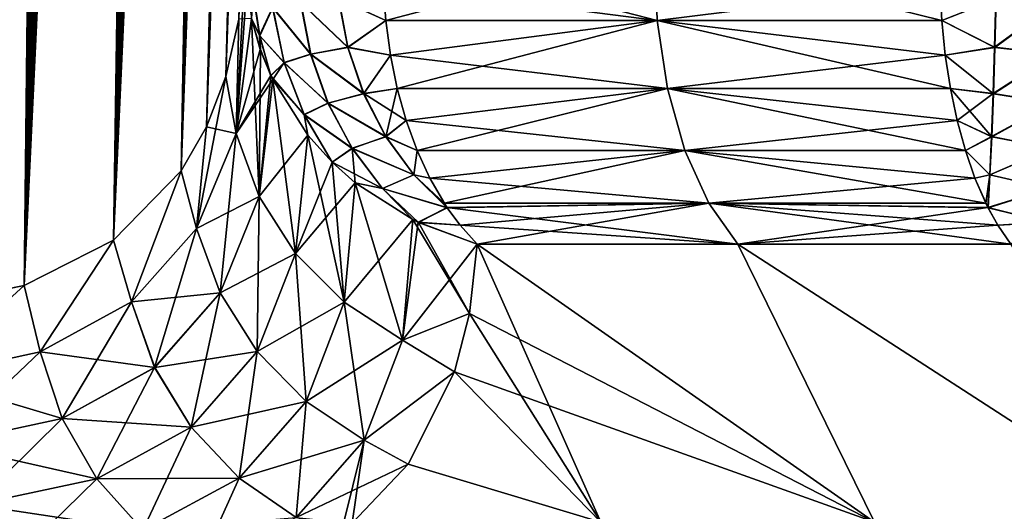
# Model space of a CAD drawing. Header units: metres. Extents: x -109 to 109, y -108 to 40.
# Tile 140 of 230: x 60 to 66, y -104 to -101. Entities that reach past the tile are written whole.
import ezdxf

# ---------------------------------------------------------------- set-up
doc = ezdxf.new("R2010")
doc.units = ezdxf.units.M
doc.layers.add('solid_K_24_42_17_000C74_XXXX', color=7, linetype='CONTINUOUS')

msp = doc.modelspace()

# ---------------------------------------------------------------- linework, layer by layer
at = {"layer": 'solid_K_24_42_17_000C74_XXXX'}
for points in [[(58.552349, -102.814323, -9.416268), (60.067219, -68.182434, -9.584431), (60.159668, -68.198059, -9.749405)], [(58.552349, -102.814323, -9.416268), (59.972939, -68.183395, -9.421414), (60.067219, -68.182434, -9.584431)], [(58.552349, -102.814323, -9.416268), (60.159668, -68.198059, -9.749405), (60.251144, -68.230705, -9.917995)], [(59.370968, -102.814362, 10.834067), (60.071815, -68.182907, 9.592518), (59.977303, -68.182953, 9.428843)], [(59.370968, -102.814362, 10.834067), (60.164543, -68.199303, 9.758244), (60.071815, -68.182907, 9.592518)], [(59.370968, -102.814362, 10.834067), (60.256203, -68.233002, 9.927474), (60.164543, -68.199303, 9.758244)], [(58.552349, -102.814323, -9.416268), (60.251144, -68.230705, -9.917995), (60.342232, -68.281586, -10.091574)], [(59.370846, -102.814377, -10.833833), (58.552349, -102.814323, -9.416268), (60.342232, -68.281586, -10.091574)], [(59.370846, -102.814377, -10.833833), (60.342232, -68.281586, -10.091574), (60.43362, -68.352768, -10.271947)], [(59.370968, -102.814362, 10.834067), (60.347668, -68.285316, 10.102127), (60.256203, -68.233002, 9.927474)], [(59.370968, -102.814362, 10.834067), (60.439571, -68.358177, 10.283924), (60.347668, -68.285316, 10.102127)], [(59.370846, -102.814377, -10.833833), (60.43362, -68.352768, -10.271947), (60.52602, -68.447075, -10.461211)], [(59.370968, -102.814362, 10.834067), (60.063206, -102.673813, 12.322021), (60.439571, -68.358177, 10.283924)], [(60.063206, -102.673813, 12.322021), (60.532379, -68.454361, 10.4745), (60.439571, -68.358177, 10.283924)], [(59.370846, -102.814377, -10.833833), (60.52602, -68.447075, -10.461211), (60.619923, -68.568077, -10.661335)], [(60.063206, -102.673813, 12.322021), (60.626514, -68.577591, 10.675697), (60.532379, -68.454361, 10.4745)], [(59.370846, -102.814377, -10.833833), (60.619923, -68.568077, -10.661335), (60.715496, -68.720192, -10.873936)], [(60.063206, -102.673813, 12.322021), (60.722336, -68.732353, 10.889529), (60.626514, -68.577591, 10.675697)], [(59.370846, -102.814377, -10.833833), (60.715496, -68.720192, -10.873936), (60.812881, -68.908989, -11.100912)], [(60.063206, -102.673813, 12.322021), (60.819626, -68.923363, 11.11704), (60.722336, -68.732353, 10.889529)], [(59.370846, -102.814377, -10.833833), (60.812881, -68.908989, -11.100912), (60.911579, -69.139877, -11.342996)], [(60.063206, -102.673813, 12.322021), (60.917809, -69.15596, 11.358719), (60.819626, -68.923363, 11.11704)], [(59.370846, -102.814377, -10.833833), (60.911579, -69.139877, -11.342996), (61.01049, -69.417603, -11.599579)], [(60.063206, -102.673813, 12.322021), (61.016094, -69.434822, 11.614571), (60.917809, -69.15596, 11.358719)], [(60.063168, -102.673828, -12.321931), (59.370846, -102.814377, -10.833833), (61.01049, -69.417603, -11.599579)], [(60.063168, -102.673828, -12.321931), (61.01049, -69.417603, -11.599579), (61.108562, -69.746445, -11.870049)], [(60.063206, -102.673813, 12.322021), (61.11356, -69.764816, 11.884315), (61.016094, -69.434822, 11.614571)], [(60.063168, -102.673828, -12.321931), (61.108562, -69.746445, -11.870049), (61.15699, -69.931534, -12.010394)], [(60.063206, -102.673813, 12.322021), (60.625034, -102.389511, 13.877009), (61.11356, -69.764816, 11.884315)], [(60.625034, -102.389511, 13.877009), (61.161701, -69.950478, 12.024308), (61.11356, -69.764816, 11.884315)], [(60.063168, -102.673828, -12.321931), (61.15699, -69.931534, -12.010394), (61.204868, -70.131424, -12.154116)], [(60.625034, -102.389511, 13.877009), (61.209286, -70.150772, 12.167647), (61.161701, -69.950478, 12.024308)], [(60.063168, -102.673828, -12.321931), (61.204868, -70.131424, -12.154116), (61.252106, -70.346443, -12.301223)], [(60.625034, -102.389511, 13.877009), (61.256233, -70.366104, 12.314347), (61.209286, -70.150772, 12.167647)], [(60.063168, -102.673828, -12.321931), (61.252106, -70.346443, -12.301223), (61.298561, -70.57798, -12.451684)], [(60.625034, -102.389511, 13.877009), (61.302391, -70.5979, 12.46435), (61.256233, -70.366104, 12.314347)], [(60.063168, -102.673828, -12.321931), (61.298561, -70.57798, -12.451684), (61.344177, -70.825798, -12.605518)], [(60.625034, -102.389511, 13.877009), (61.347698, -70.84594, 12.617682), (61.302391, -70.5979, 12.46435)], [(60.063168, -102.673828, -12.321931), (61.344177, -70.825798, -12.605518), (61.388775, -71.091774, -12.762641)], [(60.625034, -102.389511, 13.877009), (61.39201, -71.112053, 12.774317), (61.347698, -70.84594, 12.617682)], [(60.063168, -102.673828, -12.321931), (61.388775, -71.091774, -12.762641), (61.432301, -71.375572, -12.92307)], [(60.625034, -102.389511, 13.877009), (61.435265, -71.395927, 12.934278), (61.39201, -71.112053, 12.774317)], [(60.063168, -102.673828, -12.321931), (61.432301, -71.375572, -12.92307), (61.474602, -71.679001, -13.086765)], [(60.625034, -102.389511, 13.877009), (61.477303, -71.699364, 13.097501), (61.435265, -71.395927, 12.934278)], [(60.063168, -102.673828, -12.321931), (61.474602, -71.679001, -13.086765), (61.515587, -72.002335, -13.253727)], [(60.625034, -102.389511, 13.877009), (61.518032, -72.022636, 13.263982), (61.477303, -71.699364, 13.097501)], [(60.625038, -102.389511, -13.877025), (60.063168, -102.673828, -12.321931), (61.515587, -72.002335, -13.253727)], [(60.625038, -102.389511, -13.877025), (61.515587, -72.002335, -13.253727), (61.555141, -72.346611, -13.423926)], [(60.625034, -102.389511, 13.877009), (61.557343, -72.366783, 13.433693), (61.518032, -72.022636, 13.263982)], [(60.625034, -102.389511, 13.877009), (61.050121, -101.955246, 15.495239), (61.557343, -72.366783, 13.433693)], [(60.625038, -102.389511, -13.877025), (61.555141, -72.346611, -13.423926), (61.593124, -72.713303, -13.597329)], [(61.050121, -101.955246, 15.495239), (61.595089, -72.733284, 13.606592), (61.557343, -72.366783, 13.433693)], [(60.625038, -102.389511, -13.877025), (61.593124, -72.713303, -13.597329), (61.629459, -73.102402, -13.773929)], [(61.050121, -101.955246, 15.495239), (61.631199, -73.122139, 13.782681), (61.595089, -72.733284, 13.606592)], [(60.625038, -102.389511, -13.877025), (61.629459, -73.102402, -13.773929), (61.663963, -73.516418, -13.953616)], [(61.050121, -101.955246, 15.495239), (61.665485, -73.535843, 13.961864), (61.631199, -73.122139, 13.782681)], [(60.625038, -102.389511, -13.877025), (61.663963, -73.516418, -13.953616), (61.696583, -73.954849, -14.136418)], [(61.050121, -101.955246, 15.495239), (61.697906, -73.973892, 14.144168), (61.665485, -73.535843, 13.961864)], [(60.625038, -102.389511, -13.877025), (61.696583, -73.954849, -14.136418), (61.717175, -74.262131, -14.259933)], [(61.050121, -101.955246, 15.495239), (61.718376, -74.280899, 14.267354), (61.697906, -73.973892, 14.144168)], [(60.625038, -102.389511, -13.877025), (61.717175, -74.262131, -14.259933), (61.736809, -74.581848, -14.384746)], [(61.050121, -101.955246, 15.495239), (61.737888, -74.600311, 14.391843), (61.718376, -74.280899, 14.267354)], [(60.625038, -102.389511, -13.877025), (61.736809, -74.581848, -14.384746), (61.755482, -74.913429, -14.510886)], [(61.050121, -101.955246, 15.495239), (61.756451, -74.931557, 14.517666), (61.737888, -74.600311, 14.391843)], [(60.625038, -102.389511, -13.877025), (61.755482, -74.913429, -14.510886), (61.773121, -75.25808, -14.638268)], [(61.050121, -101.955246, 15.495239), (61.773983, -75.275841, 14.644732), (61.756451, -74.931557, 14.517666)], [(60.625038, -102.389511, -13.877025), (61.773121, -75.25808, -14.638268), (61.78965, -75.616852, -14.766814)], [(61.050121, -101.955246, 15.495239), (61.790413, -75.634239, 14.772964), (61.773983, -75.275841, 14.644732)], [(60.625038, -102.389511, -13.877025), (61.78965, -75.616852, -14.766814), (61.805103, -75.988815, -14.896604)], [(61.050121, -101.955246, 15.495239), (61.805771, -76.005798, 14.902443), (61.790413, -75.634239, 14.772964)], [(60.625038, -102.389511, -13.877025), (61.805103, -75.988815, -14.896604), (61.81942, -76.374786, -15.027553)], [(61.050121, -101.955246, 15.495239), (61.819996, -76.391335, 15.033083), (61.805771, -76.005798, 14.902443)], [(61.050129, -101.955231, -15.495274), (60.625038, -102.389511, -13.877025), (61.81942, -76.374786, -15.027553)], [(61.050121, -101.955246, 15.495239), (61.832996, -76.792313, 15.164742), (61.819996, -76.391335, 15.033083)], [(61.050129, -101.955231, -15.495274), (61.81942, -76.374786, -15.027553), (61.832504, -76.776215, -15.159517)], [(61.050121, -101.955246, 15.495239), (61.208847, -101.679115, 16.326649), (61.832996, -76.792313, 15.164742)], [(61.050129, -101.955231, -15.495274), (61.832504, -76.776215, -15.159517), (61.844349, -77.193031, -15.292517)], [(61.208847, -101.679115, 16.326649), (61.844765, -77.208664, 15.297441), (61.832996, -76.792313, 15.164742)], [(61.050129, -101.955231, -15.495274), (61.844349, -77.193031, -15.292517), (61.854961, -77.624847, -15.426579)], [(61.208847, -101.679115, 16.326649), (61.855301, -77.639984, 15.431206), (61.844765, -77.208664, 15.297441)], [(61.050129, -101.955231, -15.495274), (61.854961, -77.624847, -15.426579), (61.864231, -78.073326, -15.561494)], [(61.208847, -101.679115, 16.326649), (61.864506, -78.087952, 15.565828), (61.855301, -77.639984, 15.431206)], [(61.050129, -101.955231, -15.495274), (61.864231, -78.073326, -15.561494), (61.872089, -78.539665, -15.697119)], [(61.208847, -101.679115, 16.326649), (61.872307, -78.553757, 15.701166), (61.864506, -78.087952, 15.565828)], [(61.050129, -101.955231, -15.495274), (61.872089, -78.539665, -15.697119), (61.877106, -78.900215, -15.799428)], [(61.208847, -101.679115, 16.326649), (61.877277, -78.913895, 15.803265), (61.872307, -78.553757, 15.701166)], [(61.050129, -101.955231, -15.495274), (61.877106, -78.900215, -15.799428), (61.881329, -79.270599, -15.902151)], [(61.208847, -101.679115, 16.326649), (61.881462, -79.283852, 15.90578), (61.877277, -78.913895, 15.803265)], [(61.208851, -101.6791, -16.326679), (61.050129, -101.955231, -15.495274), (61.881329, -79.270599, -15.902151)], [(61.208847, -101.679115, 16.326649), (61.884808, -79.664459, 16.008581), (61.881462, -79.283852, 15.90578)], [(61.208851, -101.6791, -16.326679), (61.881329, -79.270599, -15.902151), (61.884708, -79.651634, -16.005157)], [(61.208847, -101.679115, 16.326649), (61.330082, -101.361794, 17.171984), (61.884808, -79.664459, 16.008581)], [(61.208851, -101.6791, -16.326679), (61.884708, -79.651634, -16.005157), (61.887203, -80.044159, -16.108318)], [(61.330082, -101.361794, 17.171984), (61.887268, -80.056541, 16.11154), (61.884808, -79.664459, 16.008581)], [(61.208851, -101.6791, -16.326679), (61.887203, -80.044159, -16.108318), (61.888851, -80.447456, -16.21176)], [(61.330082, -101.361794, 17.171984), (61.888885, -80.459389, 16.214785), (61.887268, -80.056541, 16.11154)], [(61.208851, -101.6791, -16.326679), (61.888851, -80.447456, -16.21176), (61.889664, -80.86129, -16.315506)], [(61.330082, -101.361794, 17.171984), (61.889675, -80.872765, 16.31834), (61.888885, -80.459389, 16.214785)], [(61.208851, -101.6791, -16.326679), (61.889664, -80.86129, -16.315506), (61.889587, -81.286659, -16.419374)], [(61.330082, -101.361794, 17.171984), (61.889572, -81.297661, 16.42202), (61.889675, -80.872765, 16.31834)], [(61.208851, -101.6791, -16.326679), (61.889587, -81.286659, -16.419374), (61.888565, -81.724556, -16.523176)], [(61.330082, -101.361794, 17.171984), (61.888531, -81.735085, 16.525639), (61.889572, -81.297661, 16.42202)], [(61.208851, -101.6791, -16.326679), (61.888565, -81.724556, -16.523176), (61.887043, -82.084412, -16.606073)], [(61.330082, -101.361794, 17.171984), (61.88652, -82.185608, 16.629091), (61.888531, -81.735085, 16.525639)], [(61.208851, -101.6791, -16.326679), (61.887043, -82.084412, -16.606073), (61.884956, -82.451782, -16.689047)], [(61.330082, -101.361794, 17.171984), (61.883629, -82.647858, 16.732662), (61.88652, -82.185608, 16.629091)], [(61.208851, -101.6791, -16.326679), (61.884956, -82.451782, -16.689047), (61.88229, -82.826828, -16.772051)], [(61.330082, -101.361794, 17.171984), (61.879814, -83.122559, 16.836176), (61.883629, -82.647858, 16.732662)], [(61.208851, -101.6791, -16.326679), (61.88229, -82.826828, -16.772051), (61.879017, -83.210144, -16.854942)], [(61.330082, -101.361794, 17.171984), (61.875015, -83.610886, 16.939362), (61.879814, -83.122559, 16.836176)], [(61.330086, -101.361786, -17.17201), (61.208851, -101.6791, -16.326679), (61.879017, -83.210144, -16.854942)], [(61.330086, -101.361786, -17.17201), (61.879017, -83.210144, -16.854942), (61.875107, -83.602341, -16.937588)], [(61.330082, -101.361794, 17.171984), (61.412476, -101.001648, 18.030436), (61.875015, -83.610886, 16.939362)], [(61.330086, -101.361786, -17.17201), (61.875107, -83.602341, -16.937588), (61.870529, -84.004021, -17.019846)], [(61.330086, -101.361786, -17.17201), (61.870529, -84.004021, -17.019846), (61.865292, -84.41526, -17.101702)], [(61.330086, -101.361786, -17.17201), (61.865292, -84.41526, -17.101702), (61.859463, -84.834854, -17.183445)], [(61.330086, -101.361786, -17.17201), (61.859463, -84.834854, -17.183445), (61.853016, -85.26339, -17.264923)], [(61.330086, -101.361786, -17.17201), (61.853016, -85.26339, -17.264923), (61.845917, -85.70163, -17.345942)], [(61.330086, -101.361786, -17.17201), (61.845917, -85.70163, -17.345942), (61.838135, -86.150345, -17.426306)], [(61.330086, -101.361786, -17.17201), (61.838135, -86.150345, -17.426306), (61.829639, -86.610283, -17.505823)], [(61.330086, -101.361786, -17.17201), (61.829639, -86.610283, -17.505823), (61.820473, -87.080963, -17.584667)], [(61.330086, -101.361786, -17.17201), (61.820473, -87.080963, -17.584667), (61.810696, -87.561409, -17.663109)], [(61.330086, -101.361786, -17.17201), (61.810696, -87.561409, -17.663109), (61.800266, -88.052467, -17.740854)], [(61.330086, -101.361786, -17.17201), (61.800266, -88.052467, -17.740854), (61.791054, -88.470398, -17.804895)], [(61.412479, -101.00164, -18.03046), (61.330086, -101.361786, -17.17201), (61.791054, -88.470398, -17.804895)], [(64.040314, -101.010201, -21.580807), (62.316959, -100.564568, -20.524872), (64.025734, -100.564568, -21.606056)], [(64.040314, -101.010201, -21.580807), (62.319057, -100.788025, -20.523783), (62.316959, -100.564568, -20.524872)], [(62.319057, -100.78804, 20.523781), (62.334415, -101.009941, 20.501553), (64.025734, -100.564568, 21.606056)], [(62.334415, -101.009941, 20.501553), (64.040314, -101.010201, 21.580807), (64.025734, -100.564568, 21.606056)], [(65.827927, -101.009941, -22.518532), (64.040314, -101.010201, -21.580807), (64.025734, -100.564568, -21.606056)], [(65.816353, -100.78804, -22.542946), (65.827927, -101.009941, -22.518532), (64.025734, -100.564568, -21.606056)], [(64.040314, -101.010201, 21.580807), (65.816353, -100.788025, 22.542948), (64.025734, -100.564568, 21.606056)], [(61.39526, -101.719604, -17.45047), (61.412479, -101.00164, -18.03046), (61.454559, -100.596848, -18.90102)], [(61.46138, -100.79792, -18.989475), (61.39526, -101.719604, -17.45047), (61.454559, -100.596848, -18.90102)], [(61.46138, -100.79792, -18.989475), (61.492256, -100.997322, -19.076649), (61.39526, -101.719604, -17.45047)], [(62.038879, -100.875343, 20.278748), (62.334415, -101.009941, 20.501553), (62.319057, -100.78804, 20.523781)], [(62.319057, -100.788025, -20.523783), (62.334415, -101.009918, -20.501556), (62.039627, -100.874832, -20.279585)], [(64.040314, -101.010201, -21.580807), (62.334415, -101.009918, -20.501556), (62.319057, -100.788025, -20.523783)], [(64.040314, -101.010201, 21.580807), (65.827919, -101.009918, 22.518534), (65.816353, -100.788025, 22.542948)], [(65.816353, -100.788025, 22.542948), (65.827919, -101.009918, 22.518534), (66.167549, -100.874832, 22.662842)], [(66.168648, -100.875343, -22.663073), (65.827927, -101.009941, -22.518532), (65.816353, -100.78804, -22.542946)], [(61.492256, -100.997322, 19.076647), (61.542152, -101.10498, 19.264526), (61.502758, -100.846413, 19.280321)], [(61.542656, -101.106277, -19.265528), (61.492256, -100.997322, -19.076649), (61.503044, -100.847054, -19.281425)], [(61.623905, -100.929283, 19.642517), (61.502758, -100.846413, 19.280321), (61.542152, -101.10498, 19.264526)], [(61.542656, -101.106277, -19.265528), (61.503044, -100.847054, -19.281425), (61.624397, -100.929695, -19.643555)], [(62.095982, -101.180092, 20.254459), (62.038879, -100.875343, 20.278748), (61.800117, -100.898056, 19.981108)], [(61.800781, -100.898308, -19.982052), (62.039627, -100.874832, -20.279585), (62.096542, -101.179108, -20.255386)], [(62.095982, -101.180092, 20.254459), (62.334415, -101.009941, 20.501553), (62.038879, -100.875343, 20.278748)], [(62.334415, -101.009918, -20.501556), (62.096542, -101.179108, -20.255386), (62.039627, -100.874832, -20.279585)], [(65.827919, -101.009918, 22.518534), (66.160049, -101.179108, 22.601454), (66.167549, -100.874832, 22.662842)], [(66.161133, -101.180092, -22.601477), (65.827927, -101.009941, -22.518532), (66.168648, -100.875343, -22.663073)], [(66.54464, -100.898308, 22.720922), (66.167549, -100.874832, 22.662842), (66.160049, -101.179108, 22.601454)], [(66.161133, -101.180092, -22.601477), (66.168648, -100.875343, -22.663073), (66.545792, -100.898056, -22.721025)], [(61.696522, -101.275276, 19.610804), (61.623905, -100.929283, 19.642517), (61.542152, -101.10498, 19.264526)], [(61.542656, -101.106277, -19.265528), (61.624397, -100.929695, -19.643555), (61.697201, -101.276093, -19.611752)], [(61.862392, -101.221352, 19.954439), (61.800117, -100.898056, 19.981108), (61.623905, -100.929283, 19.642517)], [(61.862392, -101.221352, 19.954439), (61.623905, -100.929283, 19.642517), (61.696522, -101.275276, 19.610804)], [(61.624397, -100.929695, -19.643555), (61.800781, -100.898308, -19.982052), (61.863171, -101.221855, -19.955328)], [(61.697201, -101.276093, -19.611752), (61.624397, -100.929695, -19.643555), (61.863171, -101.221855, -19.955328)], [(62.095982, -101.180092, 20.254459), (61.800117, -100.898056, 19.981108), (61.862392, -101.221352, 19.954439)], [(61.863171, -101.221855, -19.955328), (61.800781, -100.898308, -19.982052), (62.096542, -101.179108, -20.255386)], [(66.536591, -101.221855, 22.65353), (66.54464, -100.898308, 22.720922), (66.160049, -101.179108, 22.601454)], [(66.161133, -101.180092, -22.601477), (66.545792, -100.898056, -22.721025), (66.53775, -101.221352, -22.653759)], [(61.39526, -101.719597, 17.450478), (61.412476, -101.001648, 18.030436), (61.330082, -101.361794, 17.171984)], [(61.39526, -101.719604, -17.45047), (61.330086, -101.361786, -17.17201), (61.412479, -101.00164, -18.03046)], [(61.39526, -101.719597, 17.450478), (61.492256, -100.997322, 19.076647), (61.412476, -101.001648, 18.030436)], [(61.39526, -101.719597, 17.450478), (61.546658, -101.192131, 19.161264), (61.492256, -100.997322, 19.076647)], [(61.538509, -102.114655, -17.578732), (61.39526, -101.719604, -17.45047), (61.492256, -100.997322, -19.076649)], [(61.492256, -100.997322, 19.076647), (61.546658, -101.192131, 19.161264), (61.542152, -101.10498, 19.264526)], [(61.546867, -101.192734, -19.161531), (61.538509, -102.114655, -17.578732), (61.492256, -100.997322, -19.076649)], [(61.542656, -101.106277, -19.265528), (61.546867, -101.192734, -19.161531), (61.492256, -100.997322, -19.076649)], [(62.095982, -101.180092, 20.254459), (62.363773, -101.227547, 20.459063), (62.334415, -101.009941, 20.501553)], [(62.334415, -101.009918, -20.501556), (62.363773, -101.227531, -20.459068), (62.096542, -101.179108, -20.255386)], [(64.040314, -101.010201, -21.580807), (62.363773, -101.227531, -20.459068), (62.334415, -101.009918, -20.501556)], [(62.334415, -101.009941, 20.501553), (62.363773, -101.227547, 20.459063), (64.040314, -101.010201, 21.580807)], [(62.363773, -101.227547, 20.459063), (62.406776, -101.438095, 20.396826), (64.040314, -101.010201, 21.580807)], [(64.103973, -101.438263, -21.470549), (62.363773, -101.227531, -20.459068), (64.040314, -101.010201, -21.580807)], [(62.406776, -101.438095, 20.396826), (64.103973, -101.438263, 21.470549), (64.040314, -101.010201, 21.580807)], [(64.040314, -101.010201, 21.580807), (65.850037, -101.227531, 22.471865), (65.827919, -101.009918, 22.518534)], [(65.827927, -101.009941, -22.518532), (65.850044, -101.227547, -22.471861), (64.040314, -101.010201, -21.580807)], [(64.103973, -101.438263, 21.470549), (65.850037, -101.227531, 22.471865), (64.040314, -101.010201, 21.580807)], [(65.882439, -101.438095, -22.403502), (64.103973, -101.438263, -21.470549), (64.040314, -101.010201, -21.580807)], [(65.850044, -101.227547, -22.471861), (65.882439, -101.438095, -22.403502), (64.040314, -101.010201, -21.580807)], [(65.827919, -101.009918, 22.518534), (65.850037, -101.227531, 22.471865), (66.160049, -101.179108, 22.601454)], [(66.161133, -101.180092, -22.601477), (65.850044, -101.227547, -22.471861), (65.827927, -101.009941, -22.518532)], [(61.546658, -101.192131, 19.161264), (61.612309, -101.355721, 19.231863), (61.542152, -101.10498, 19.264526)], [(61.696522, -101.275276, 19.610804), (61.542152, -101.10498, 19.264526), (61.612309, -101.355721, 19.231863)], [(61.542656, -101.106277, -19.265528), (61.613182, -101.357605, -19.232677), (61.546867, -101.192734, -19.161531)], [(61.542656, -101.106277, -19.265528), (61.697201, -101.276093, -19.611752), (61.613182, -101.357605, -19.232677)], [(61.39526, -101.719597, 17.450478), (61.612309, -101.355721, 19.231863), (61.546658, -101.192131, 19.161264)], [(61.546867, -101.192734, -19.161531), (61.613182, -101.357605, -19.232677), (61.538509, -102.114655, -17.578732)], [(62.195744, -101.470848, 20.207224), (62.095982, -101.180092, 20.254459), (61.862392, -101.221352, 19.954439)], [(61.863171, -101.221855, -19.955328), (62.096542, -101.179108, -20.255386), (62.195988, -101.46946, -20.208309)], [(62.195744, -101.470848, 20.207224), (62.363773, -101.227547, 20.459063), (62.095982, -101.180092, 20.254459)], [(62.363773, -101.227531, -20.459068), (62.195988, -101.46946, -20.208309), (62.096542, -101.179108, -20.255386)], [(65.850037, -101.227531, 22.471865), (66.151093, -101.469452, 22.491791), (66.160049, -101.179108, 22.601454)], [(66.152161, -101.470848, -22.491463), (65.850044, -101.227547, -22.471861), (66.161133, -101.180092, -22.601477)], [(66.536591, -101.221855, 22.65353), (66.160049, -101.179108, 22.601454), (66.151093, -101.469452, 22.491791)], [(66.152161, -101.470848, -22.491463), (66.161133, -101.180092, -22.601477), (66.53775, -101.221352, -22.653759)], [(61.970928, -101.529037, 19.902876), (61.862392, -101.221352, 19.954439), (61.696522, -101.275276, 19.610804)], [(61.697201, -101.276093, -19.611752), (61.863171, -101.221855, -19.955328), (61.971893, -101.529747, -19.903669)], [(62.195744, -101.470848, 20.207224), (61.862392, -101.221352, 19.954439), (61.970928, -101.529037, 19.902876)], [(61.971893, -101.529747, -19.903669), (61.863171, -101.221855, -19.955328), (62.195988, -101.46946, -20.208309)], [(62.195744, -101.470848, 20.207224), (62.406776, -101.438095, 20.396826), (62.363773, -101.227547, 20.459063)], [(62.363773, -101.227531, -20.459068), (62.406776, -101.438087, -20.39683), (62.195988, -101.46946, -20.208309)], [(64.103973, -101.438263, -21.470549), (62.406776, -101.438087, -20.39683), (62.363773, -101.227531, -20.459068)], [(64.103973, -101.438263, 21.470549), (65.882439, -101.438087, 22.403505), (65.850037, -101.227531, 22.471865)], [(65.850037, -101.227531, 22.471865), (65.882439, -101.438087, 22.403505), (66.151093, -101.469452, 22.491791)], [(66.152161, -101.470848, -22.491463), (65.882439, -101.438095, -22.403502), (65.850044, -101.227547, -22.471861)], [(66.52697, -101.529755, 22.533541), (66.536591, -101.221855, 22.65353), (66.151093, -101.469452, 22.491791)], [(66.152161, -101.470848, -22.491463), (66.53775, -101.221352, -22.653759), (66.528137, -101.529037, -22.533983)], [(61.624592, -101.381798, 19.243082), (61.696522, -101.275276, 19.610804), (61.612309, -101.355721, 19.231863)], [(61.82312, -101.602882, -19.551329), (61.613182, -101.357605, -19.232677), (61.697201, -101.276093, -19.611752)], [(61.624592, -101.381798, 19.243082), (61.822132, -101.601738, 19.550539), (61.696522, -101.275276, 19.610804)], [(61.970928, -101.529037, 19.902876), (61.696522, -101.275276, 19.610804), (61.822132, -101.601738, 19.550539)], [(61.82312, -101.602882, -19.551329), (61.697201, -101.276093, -19.611752), (61.971893, -101.529747, -19.903669)], [(61.145832, -102.316856, -15.79414), (61.208851, -101.6791, -16.326679), (61.330086, -101.361786, -17.17201)], [(61.39526, -101.719604, -17.45047), (61.145832, -102.316856, -15.79414), (61.330086, -101.361786, -17.17201)], [(61.39526, -101.719597, 17.450478), (61.330082, -101.361794, 17.171984), (61.208847, -101.679115, 16.326649)], [(61.39526, -101.719597, 17.450478), (61.624592, -101.381798, 19.243082), (61.612309, -101.355721, 19.231863)], [(61.538509, -102.114647, 17.578739), (61.624592, -101.381798, 19.243082), (61.39526, -101.719597, 17.450478)], [(61.613182, -101.357605, -19.232677), (61.624588, -101.381798, -19.243082), (61.538509, -102.114655, -17.578732)], [(61.538509, -102.114647, 17.578739), (61.845184, -101.731331, 19.392082), (61.624592, -101.381798, 19.243082)], [(61.76844, -102.473854, -17.684275), (61.538509, -102.114655, -17.578732), (61.624588, -101.381798, -19.243082)], [(61.82312, -101.602882, -19.551329), (61.624588, -101.381798, -19.243082), (61.613182, -101.357605, -19.232677)], [(61.845184, -101.731331, -19.392084), (61.76844, -102.473854, -17.684275), (61.624588, -101.381798, -19.243082)], [(61.82312, -101.602882, -19.551329), (61.845184, -101.731331, -19.392084), (61.624588, -101.381798, -19.243082)], [(61.624592, -101.381798, 19.243082), (61.845184, -101.731331, 19.392082), (61.822132, -101.601738, 19.550539)], [(62.335541, -101.739967, 20.138281), (62.406776, -101.438095, 20.396826), (62.195744, -101.470848, 20.207224)], [(62.406776, -101.438087, -20.39683), (62.462868, -101.638863, -20.315639), (62.195988, -101.46946, -20.208309)], [(62.335541, -101.739967, 20.138281), (62.462872, -101.638863, 20.315639), (62.406776, -101.438095, 20.396826)], [(64.103973, -101.438263, -21.470549), (62.462868, -101.638863, -20.315639), (62.406776, -101.438087, -20.39683)], [(62.406776, -101.438095, 20.396826), (62.462872, -101.638863, 20.315639), (64.103973, -101.438263, 21.470549)], [(64.213539, -101.8274, -21.280779), (62.462868, -101.638863, -20.315639), (64.103973, -101.438263, -21.470549)], [(62.462872, -101.638863, 20.315639), (62.531353, -101.827332, 20.216528), (64.103973, -101.438263, 21.470549)], [(62.531353, -101.827332, 20.216528), (64.213539, -101.8274, 21.280779), (64.103973, -101.438263, 21.470549)], [(64.103973, -101.438263, 21.470549), (65.924706, -101.638863, 22.314331), (65.882439, -101.438087, 22.403505)], [(65.882439, -101.438095, -22.403502), (65.924706, -101.638863, -22.314327), (64.103973, -101.438263, -21.470549)], [(64.213539, -101.8274, 21.280779), (65.924706, -101.638863, 22.314331), (64.103973, -101.438263, 21.470549)], [(65.976295, -101.827332, -22.205465), (64.213539, -101.8274, -21.280779), (64.103973, -101.438263, -21.470549)], [(65.924706, -101.638863, -22.314327), (65.976295, -101.827332, -22.205465), (64.103973, -101.438263, -21.470549)], [(65.882439, -101.438087, 22.403505), (65.924706, -101.638863, 22.314331), (66.151093, -101.469452, 22.491791)], [(66.141968, -101.739967, -22.335922), (65.924706, -101.638863, -22.314327), (65.882439, -101.438095, -22.403502)], [(66.141968, -101.739967, -22.335922), (65.882439, -101.438095, -22.403502), (66.152161, -101.470848, -22.491463)], [(62.335541, -101.739967, 20.138281), (62.195744, -101.470848, 20.207224), (61.970928, -101.529037, 19.902876)], [(61.971893, -101.529747, -19.903669), (62.195988, -101.46946, -20.208309), (62.335365, -101.738266, -20.139584)], [(62.462868, -101.638863, -20.315639), (62.335365, -101.738266, -20.139584), (62.195988, -101.46946, -20.208309)], [(65.924706, -101.638863, 22.314331), (66.140923, -101.738266, 22.336727), (66.151093, -101.469452, 22.491791)], [(66.52697, -101.529755, 22.533541), (66.151093, -101.469452, 22.491791), (66.140923, -101.738266, 22.336727)], [(66.141968, -101.739967, -22.335922), (66.152161, -101.470848, -22.491463), (66.528137, -101.529037, -22.533983)], [(62.122738, -101.812645, 19.827839), (61.970928, -101.529037, 19.902876), (61.822132, -101.601738, 19.550539)], [(61.82312, -101.602882, -19.551329), (61.971893, -101.529747, -19.903669), (62.123955, -101.813499, -19.828499)], [(62.335541, -101.739967, 20.138281), (61.970928, -101.529037, 19.902876), (62.122738, -101.812645, 19.827839)], [(62.123955, -101.813499, -19.828499), (61.971893, -101.529747, -19.903669), (62.335365, -101.738266, -20.139584)], [(66.516037, -101.813507, 22.364267), (66.52697, -101.529755, 22.533541), (66.140923, -101.738266, 22.336727)], [(66.141968, -101.739967, -22.335922), (66.528137, -101.529037, -22.533983), (66.51722, -101.812645, -22.364994)], [(61.845184, -101.731331, 19.392082), (61.997028, -101.899124, 19.462574), (61.822132, -101.601738, 19.550539)], [(62.122738, -101.812645, 19.827839), (61.822132, -101.601738, 19.550539), (61.997028, -101.899124, 19.462574)], [(61.82312, -101.602882, -19.551329), (61.998425, -101.900497, -19.463148), (61.845184, -101.731331, -19.392084)], [(61.82312, -101.602882, -19.551329), (62.123955, -101.813499, -19.828499), (61.998425, -101.900497, -19.463148)], [(61.145836, -102.316849, 15.794159), (61.208847, -101.679115, 16.326649), (61.050121, -101.955246, 15.495239)], [(61.145832, -102.316856, -15.79414), (61.050129, -101.955231, -15.495274), (61.208851, -101.6791, -16.326679)], [(61.145836, -102.316849, 15.794159), (61.39526, -101.719597, 17.450478), (61.208847, -101.679115, 16.326649)], [(62.462868, -101.638863, -20.315639), (62.531345, -101.827332, -20.216524), (62.335365, -101.738266, -20.139584)], [(62.335541, -101.739967, 20.138281), (62.531353, -101.827332, 20.216528), (62.462872, -101.638863, 20.315639)], [(64.213539, -101.8274, -21.280779), (62.531345, -101.827332, -20.216524), (62.462868, -101.638863, -20.315639)], [(64.213539, -101.8274, 21.280779), (65.976303, -101.827332, 22.205471), (65.924706, -101.638863, 22.314331)], [(65.924706, -101.638863, 22.314331), (65.976303, -101.827332, 22.205471), (66.140923, -101.738266, 22.336727)], [(66.141968, -101.739967, -22.335922), (65.976295, -101.827332, -22.205465), (65.924706, -101.638863, -22.314327)], [(61.294098, -102.721199, -15.881069), (61.145832, -102.316856, -15.79414), (61.39526, -101.719604, -17.45047)], [(61.538509, -102.114647, 17.578739), (61.39526, -101.719597, 17.450478), (61.145836, -102.316849, 15.794159)], [(61.538509, -102.114655, -17.578732), (61.294098, -102.721199, -15.881069), (61.39526, -101.719604, -17.45047)], [(61.768444, -102.473854, 17.684284), (61.845184, -101.731331, 19.392082), (61.538509, -102.114647, 17.578739)], [(62.073967, -102.779869, -17.762022), (61.76844, -102.473854, -17.684275), (61.845184, -101.731331, -19.392084)], [(61.768444, -102.473854, 17.684284), (61.997028, -101.899124, 19.462574), (61.845184, -101.731331, 19.392082)], [(61.998425, -101.900497, -19.463148), (62.073967, -102.779869, -17.762022), (61.845184, -101.731331, -19.392084)], [(62.511703, -101.980377, 20.049442), (62.335541, -101.739967, 20.138281), (62.122738, -101.812645, 19.827839)], [(62.123955, -101.813499, -19.828499), (62.335365, -101.738266, -20.139584), (62.511017, -101.9785, -20.051014)], [(62.531345, -101.827332, -20.216524), (62.511017, -101.9785, -20.051014), (62.335365, -101.738266, -20.139584)], [(62.511703, -101.980377, 20.049442), (62.531353, -101.827332, 20.216528), (62.335541, -101.739967, 20.138281)], [(66.130821, -101.980377, -22.138943), (65.976295, -101.827332, -22.205465), (66.141968, -101.739967, -22.335922)], [(65.976303, -101.827332, 22.205471), (66.129799, -101.978493, 22.140326), (66.140923, -101.738266, 22.336727)], [(66.516037, -101.813507, 22.364267), (66.140923, -101.738266, 22.336727), (66.129799, -101.978493, 22.140326)], [(66.130821, -101.980377, -22.138943), (66.141968, -101.739967, -22.335922), (66.51722, -101.812645, -22.364994)], [(62.143394, -102.029037, 19.516474), (62.122738, -101.812645, 19.827839), (61.997028, -101.899124, 19.462574)], [(62.315159, -102.065292, -19.731894), (61.998425, -101.900497, -19.463148), (62.123955, -101.813499, -19.828499)], [(62.143394, -102.029037, 19.516474), (62.313641, -102.064362, 19.731392), (62.122738, -101.812645, 19.827839)], [(62.511703, -101.980377, 20.049442), (62.122738, -101.812645, 19.827839), (62.313641, -102.064362, 19.731392)], [(62.315159, -102.065292, -19.731894), (62.123955, -101.813499, -19.828499), (62.511017, -101.9785, -20.051014)], [(66.504097, -102.065292, 22.150375), (66.516037, -101.813507, 22.364267), (66.129799, -101.978493, 22.140326)], [(66.130821, -101.980377, -22.138943), (66.51722, -101.812645, -22.364994), (66.505295, -102.064362, -22.151442)], [(62.531345, -101.827332, -20.216524), (62.611351, -102.001152, -20.100729), (62.511017, -101.9785, -20.051014)], [(62.511703, -101.980377, 20.049442), (62.611362, -102.001152, 20.100737), (62.531353, -101.827332, 20.216528)], [(64.213539, -101.8274, -21.280779), (62.611351, -102.001152, -20.100729), (62.531345, -101.827332, -20.216524)], [(62.531353, -101.827332, 20.216528), (62.611362, -102.001152, 20.100737), (64.213539, -101.8274, 21.280779)], [(64.363541, -102.158211, -21.020958), (62.611351, -102.001152, -20.100729), (64.213539, -101.8274, -21.280779)], [(62.611362, -102.001152, 20.100737), (62.701912, -102.15818, 19.969687), (64.213539, -101.8274, 21.280779)], [(62.701912, -102.15818, 19.969687), (64.363541, -102.158211, 21.020958), (64.213539, -101.8274, 21.280779)], [(64.213539, -101.8274, 21.280779), (66.036583, -102.001152, 22.078289), (65.976303, -101.827332, 22.205471)], [(65.976295, -101.827332, -22.205465), (66.036568, -102.001152, -22.078281), (64.213539, -101.8274, -21.280779)], [(64.363541, -102.158211, 21.020958), (66.036583, -102.001152, 22.078289), (64.213539, -101.8274, 21.280779)], [(66.10479, -102.15818, -21.93434), (64.363541, -102.158211, -21.020958), (64.213539, -101.8274, -21.280779)], [(66.036568, -102.001152, -22.078281), (66.10479, -102.15818, -21.93434), (64.213539, -101.8274, -21.280779)], [(66.130821, -101.980377, -22.138943), (66.036568, -102.001152, -22.078281), (65.976295, -101.827332, -22.205465)], [(65.976303, -101.827332, 22.205471), (66.036583, -102.001152, 22.078289), (66.129799, -101.978493, 22.140326)], [(61.768444, -102.473854, 17.684284), (62.143394, -102.029037, 19.516474), (61.997028, -101.899124, 19.462574)], [(61.998425, -101.900497, -19.463148), (62.143394, -102.029037, -19.516474), (62.073967, -102.779869, -17.762022)], [(62.315159, -102.065292, -19.731894), (62.143394, -102.029037, -19.516474), (61.998425, -101.900497, -19.463148)], [(60.736343, -102.777328, 14.129473), (61.050121, -101.955246, 15.495239), (60.625034, -102.389511, 13.877009)], [(60.736332, -102.777336, -14.129438), (60.625038, -102.389511, -13.877025), (61.050129, -101.955231, -15.495274)], [(61.145832, -102.316856, -15.79414), (60.736332, -102.777336, -14.129438), (61.050129, -101.955231, -15.495274)], [(60.736343, -102.777328, 14.129473), (61.145836, -102.316849, 15.794159), (61.050121, -101.955246, 15.495239)], [(62.511703, -101.980377, 20.049442), (62.313641, -102.064362, 19.731392), (62.720165, -102.185883, 19.943268)], [(62.315159, -102.065292, -19.731894), (62.511017, -101.9785, -20.051014), (62.718876, -102.183968, -19.945129)], [(62.701897, -102.15818, -19.969679), (62.718876, -102.183968, -19.945129), (62.511017, -101.9785, -20.051014)], [(62.611351, -102.001152, -20.100729), (62.701897, -102.15818, -19.969679), (62.511017, -101.9785, -20.051014)], [(62.511703, -101.980377, 20.049442), (62.720165, -102.185883, 19.943268), (62.611362, -102.001152, 20.100737)], [(64.363541, -102.158211, -21.020958), (62.701897, -102.15818, -19.969679), (62.611351, -102.001152, -20.100729)], [(62.611362, -102.001152, 20.100737), (62.720165, -102.185883, 19.943268), (62.701912, -102.15818, 19.969687)], [(64.363541, -102.158211, 21.020958), (66.104797, -102.15818, 21.934347), (66.036583, -102.001152, 22.078289)], [(66.130821, -101.980377, -22.138943), (66.118538, -102.185875, -21.905323), (66.036568, -102.001152, -22.078281)], [(66.036568, -102.001152, -22.078281), (66.118538, -102.185875, -21.905323), (66.10479, -102.15818, -21.93434)], [(66.036583, -102.001152, 22.078289), (66.104797, -102.15818, 21.934347), (66.129799, -101.978493, 22.140326)], [(66.104797, -102.15818, 21.934347), (66.117569, -102.18396, 21.907372), (66.129799, -101.978493, 22.140326)], [(66.504097, -102.065292, 22.150375), (66.129799, -101.978493, 22.140326), (66.117569, -102.18396, 21.907372)], [(66.130821, -101.980377, -22.138943), (66.505295, -102.064362, -22.151442), (66.118538, -102.185875, -21.905323)], [(62.073971, -102.779869, 17.762032), (62.143394, -102.029037, 19.516474), (61.768444, -102.473854, 17.684284)], [(62.440338, -103.017937, -17.808203), (62.073967, -102.779869, -17.762022), (62.143394, -102.029037, -19.516474)], [(62.073971, -102.779869, 17.762032), (62.504833, -102.260574, 19.610218), (62.143394, -102.029037, 19.516474)], [(62.143394, -102.029037, 19.516474), (62.504833, -102.260574, 19.610218), (62.313641, -102.064362, 19.731392)], [(62.504833, -102.260574, -19.610218), (62.440338, -103.017937, -17.808203), (62.143394, -102.029037, -19.516474)], [(62.315159, -102.065292, -19.731894), (62.504833, -102.260574, -19.610218), (62.143394, -102.029037, -19.516474)], [(62.538231, -102.27697, 19.61665), (62.720165, -102.185883, 19.943268), (62.313641, -102.064362, 19.731392)], [(62.504833, -102.260574, 19.610218), (62.538231, -102.27697, 19.61665), (62.313641, -102.064362, 19.731392)], [(62.315159, -102.065292, -19.731894), (62.540077, -102.277855, -19.616995), (62.504833, -102.260574, -19.610218)], [(62.315159, -102.065292, -19.731894), (62.718876, -102.183968, -19.945129), (62.540077, -102.277855, -19.616995)], [(66.504097, -102.065292, 22.150375), (66.117569, -102.18396, 21.907372), (66.491142, -102.277855, 21.898142)], [(66.505295, -102.064362, -22.151442), (66.492363, -102.27697, -21.89957), (66.118538, -102.185875, -21.905323)], [(61.294102, -102.721199, 15.881089), (61.538509, -102.114647, 17.578739), (61.145836, -102.316849, 15.794159)], [(61.527206, -103.088905, -15.940174), (61.294098, -102.721199, -15.881069), (61.538509, -102.114655, -17.578732)], [(61.768444, -102.473854, 17.684284), (61.538509, -102.114647, 17.578739), (61.294102, -102.721199, 15.881089)], [(61.76844, -102.473854, -17.684275), (61.527206, -103.088905, -15.940174), (61.538509, -102.114655, -17.578732)], [(62.538231, -102.27697, 19.61665), (62.801872, -102.296463, 19.825014), (62.720165, -102.185883, 19.943268)], [(62.801861, -102.296455, -19.825008), (62.540077, -102.277855, -19.616995), (62.718876, -102.183968, -19.945129)], [(64.363541, -102.158211, -21.020958), (62.718876, -102.183968, -19.945129), (62.701897, -102.15818, -19.969679)], [(62.701912, -102.15818, 19.969687), (62.720165, -102.185883, 19.943268), (64.363541, -102.158211, 21.020958)], [(64.363541, -102.158211, -21.020958), (64.546516, -102.4142, -20.704044), (62.718876, -102.183968, -19.945129)], [(62.801861, -102.296455, -19.825008), (62.718876, -102.183968, -19.945129), (64.546516, -102.4142, -20.704044)], [(62.720165, -102.185883, 19.943268), (62.801872, -102.296463, 19.825014), (64.363541, -102.158211, 21.020958)], [(62.801872, -102.296463, 19.825014), (62.909946, -102.4142, 19.668598), (64.363541, -102.158211, 21.020958)], [(64.363541, -102.158211, 21.020958), (62.909946, -102.4142, 19.668598), (64.546516, -102.4142, 20.704044)], [(64.363541, -102.158211, 21.020958), (66.117569, -102.18396, 21.907372), (66.104797, -102.15818, 21.934347)], [(66.10479, -102.15818, -21.93434), (66.118538, -102.185875, -21.905323), (64.363541, -102.158211, -21.020958)], [(64.363541, -102.158211, -21.020958), (66.26152, -102.4142, -21.603632), (64.546516, -102.4142, -20.704044)], [(66.180099, -102.296463, -21.775434), (66.26152, -102.4142, -21.603632), (64.363541, -102.158211, -21.020958)], [(64.363541, -102.158211, 21.020958), (64.546516, -102.4142, 20.704044), (66.117569, -102.18396, 21.907372)], [(66.118538, -102.185875, -21.905323), (66.180099, -102.296463, -21.775434), (64.363541, -102.158211, -21.020958)], [(66.180107, -102.296455, 21.77544), (66.117569, -102.18396, 21.907372), (64.546516, -102.4142, 20.704044)], [(66.180107, -102.296455, 21.77544), (66.491142, -102.277855, 21.898142), (66.117569, -102.18396, 21.907372)], [(66.118538, -102.185875, -21.905323), (66.492363, -102.27697, -21.89957), (66.180099, -102.296463, -21.775434)], [(62.440342, -103.017929, 17.808212), (62.504833, -102.260574, 19.610218), (62.073971, -102.779869, 17.762032)], [(62.504833, -102.260574, -19.610218), (62.860535, -102.849632, -18.629948), (62.440338, -103.017937, -17.808203)], [(62.440342, -103.017929, 17.808212), (62.538231, -102.27697, 19.61665), (62.504833, -102.260574, 19.610218)], [(62.440342, -103.017929, 17.808212), (62.909946, -102.4142, 19.668598), (62.538231, -102.27697, 19.61665)], [(62.540077, -102.277855, -19.616995), (62.860535, -102.849632, -18.629948), (62.504833, -102.260574, -19.610218)], [(62.538231, -102.27697, 19.61665), (62.909946, -102.4142, 19.668598), (62.801872, -102.296463, 19.825014)], [(62.540077, -102.277855, -19.616995), (62.909943, -102.4142, -19.668596), (62.860535, -102.849632, -18.629948)], [(62.801861, -102.296455, -19.825008), (62.909943, -102.4142, -19.668596), (62.540077, -102.277855, -19.616995)], [(62.801861, -102.296455, -19.825008), (64.546516, -102.4142, -20.704044), (62.909943, -102.4142, -19.668596)], [(66.180107, -102.296455, 21.77544), (64.546516, -102.4142, 20.704044), (66.26152, -102.4142, 21.603632)], [(66.180099, -102.296463, -21.775434), (66.492363, -102.27697, -21.89957), (66.26152, -102.4142, -21.603632)], [(66.180107, -102.296455, 21.77544), (66.26152, -102.4142, 21.603632), (66.491142, -102.277855, 21.898142)], [(60.882896, -103.189232, -14.172968), (60.736332, -102.777336, -14.129438), (61.145832, -102.316856, -15.79414)], [(61.294102, -102.721199, 15.881089), (61.145836, -102.316849, 15.794159), (60.736343, -102.777328, 14.129473)], [(61.294098, -102.721199, -15.881069), (60.882896, -103.189232, -14.172968), (61.145832, -102.316856, -15.79414)], [(60.163666, -103.090797, -12.481429), (60.063168, -102.673828, -12.321931), (60.625038, -102.389511, -13.877025)], [(60.163685, -103.09079, 12.481474), (60.625034, -102.389511, 13.877009), (60.063206, -102.673813, 12.322021)], [(60.736332, -102.777336, -14.129438), (60.163666, -103.090797, -12.481429), (60.625038, -102.389511, -13.877025)], [(60.163685, -103.09079, 12.481474), (60.736343, -102.777328, 14.129473), (60.625034, -102.389511, 13.877009)], [(62.440342, -103.017929, 17.808212), (62.860512, -102.849747, 18.629673), (62.909946, -102.4142, 19.668598)], [(62.909946, -102.4142, 19.668598), (62.860512, -102.849747, 18.629673), (65.405396, -104.159546, 17.091387)], [(62.860535, -102.849632, -18.629948), (62.909943, -102.4142, -19.668596), (63.686172, -104.159546, -15.843344)], [(62.909943, -102.4142, -19.668596), (65.405434, -104.159546, -17.09141), (63.686172, -104.159546, -15.843344)], [(62.909943, -102.4142, -19.668596), (64.546516, -102.4142, -20.704044), (65.405434, -104.159546, -17.09141)], [(64.546516, -102.4142, 20.704044), (62.909946, -102.4142, 19.668598), (65.405396, -104.159546, 17.091387)], [(64.546516, -102.4142, -20.704044), (67.2453, -104.159546, -18.153683), (65.405434, -104.159546, -17.09141)], [(64.546516, -102.4142, -20.704044), (66.26152, -102.4142, -21.603632), (67.2453, -104.159546, -18.153683)], [(64.546516, -102.4142, 20.704044), (65.405396, -104.159546, 17.091387), (67.24527, -104.159546, 18.153669)], [(66.26152, -102.4142, 21.603632), (64.546516, -102.4142, 20.704044), (67.24527, -104.159546, 18.153669)], [(61.52721, -103.088898, 15.940195), (61.768444, -102.473854, 17.684284), (61.294102, -102.721199, 15.881089)], [(61.833912, -103.402206, -15.968616), (61.527206, -103.088905, -15.940174), (61.76844, -102.473854, -17.684275)], [(62.073971, -102.779869, 17.762032), (61.768444, -102.473854, 17.684284), (61.52721, -103.088898, 15.940195)], [(62.073967, -102.779869, -17.762022), (61.833912, -103.402206, -15.968616), (61.76844, -102.473854, -17.684275)], [(59.43037, -103.24958, -10.877191), (59.370846, -102.814377, -10.833833), (60.063168, -102.673828, -12.321931)], [(59.430393, -103.24958, 10.877239), (60.063206, -102.673813, 12.322021), (59.370968, -102.814362, 10.834067)], [(60.163666, -103.090797, -12.481429), (59.43037, -103.24958, -10.877191), (60.063168, -102.673828, -12.321931)], [(59.430393, -103.24958, 10.877239), (60.163685, -103.09079, 12.481474), (60.063206, -102.673813, 12.322021)], [(60.882908, -103.189224, 14.173002), (61.294102, -102.721199, 15.881089), (60.736343, -102.777328, 14.129473)], [(61.11224, -103.563828, -14.18375), (60.882896, -103.189232, -14.172968), (61.294098, -102.721199, -15.881069)], [(61.52721, -103.088898, 15.940195), (61.294102, -102.721199, 15.881089), (60.882908, -103.189224, 14.173002)], [(61.527206, -103.088905, -15.940174), (61.11224, -103.563828, -14.18375), (61.294098, -102.721199, -15.881069)], [(60.3013, -103.508041, -12.480945), (60.163666, -103.090797, -12.481429), (60.736332, -102.777336, -14.129438)], [(60.882908, -103.189224, 14.173002), (60.736343, -102.777328, 14.129473), (60.163685, -103.09079, 12.481474)], [(60.882896, -103.189232, -14.172968), (60.3013, -103.508041, -12.480945), (60.736332, -102.777336, -14.129438)], [(61.833916, -103.402199, 15.968638), (62.073971, -102.779869, 17.762032), (61.52721, -103.088898, 15.940195)], [(62.199409, -103.645996, -15.96501), (61.833912, -103.402206, -15.968616), (62.073967, -102.779869, -17.762022)], [(62.440342, -103.017929, 17.808212), (62.073971, -102.779869, 17.762032), (61.833916, -103.402199, 15.968638)], [(62.440338, -103.017937, -17.808203), (62.199409, -103.645996, -15.96501), (62.073967, -102.779869, -17.762022)], [(62.440338, -103.017937, -17.808203), (62.860535, -102.849632, -18.629948), (62.767551, -103.216843, -17.658527)], [(62.440342, -103.017929, 17.808212), (62.767502, -103.216988, 17.658125), (62.860512, -102.849747, 18.629673)], [(62.860512, -102.849747, 18.629673), (62.767502, -103.216988, 17.658125), (65.405396, -104.159546, 17.091387)], [(62.767551, -103.216843, -17.658527), (62.860535, -102.849632, -18.629948), (63.686172, -104.159546, -15.843344)], [(62.199413, -103.645988, 15.965033), (62.440342, -103.017929, 17.808212), (61.833916, -103.402199, 15.968638)], [(62.440338, -103.017937, -17.808203), (62.767551, -103.216843, -17.658527), (62.199409, -103.645996, -15.96501)], [(62.199413, -103.645988, 15.965033), (62.767502, -103.216988, 17.658125), (62.440342, -103.017929, 17.808212)], [(59.551762, -103.669601, -10.833792), (59.43037, -103.24958, -10.877191), (60.163666, -103.090797, -12.481429)], [(60.301323, -103.508034, 12.480991), (60.163685, -103.09079, 12.481474), (59.430393, -103.24958, 10.877239)], [(60.3013, -103.508041, -12.480945), (59.551762, -103.669601, -10.833792), (60.163666, -103.090797, -12.481429)], [(60.301323, -103.508034, 12.480991), (60.882908, -103.189224, 14.173002), (60.163685, -103.09079, 12.481474)], [(61.112251, -103.56382, 14.183786), (61.52721, -103.088898, 15.940195), (60.882908, -103.189224, 14.173002)], [(61.413292, -103.883041, -14.161277), (61.11224, -103.563828, -14.18375), (61.527206, -103.088905, -15.940174)], [(61.833916, -103.402199, 15.968638), (61.52721, -103.088898, 15.940195), (61.112251, -103.56382, 14.183786)], [(61.833912, -103.402206, -15.968616), (61.413292, -103.883041, -14.161277), (61.527206, -103.088905, -15.940174)], [(60.519455, -103.88752, -12.442966), (60.3013, -103.508041, -12.480945), (60.882896, -103.189232, -14.172968)], [(61.112251, -103.56382, 14.183786), (60.882908, -103.189224, 14.173002), (60.301323, -103.508034, 12.480991)], [(61.11224, -103.563828, -14.18375), (60.519455, -103.88752, -12.442966), (60.882896, -103.189232, -14.172968)], [(62.199409, -103.645996, -15.96501), (62.767551, -103.216843, -17.658527), (62.475193, -103.796188, -15.860653)], [(62.199413, -103.645988, 15.965033), (62.475079, -103.796341, 15.860098), (62.767502, -103.216988, 17.658125)], [(62.767502, -103.216988, 17.658125), (62.475079, -103.796341, 15.860098), (63.686131, -104.159546, 15.843308)], [(62.475193, -103.796188, -15.860653), (62.767551, -103.216843, -17.658527), (63.686172, -104.159546, -15.843344)], [(62.767502, -103.216988, 17.658125), (63.686131, -104.159546, 15.843308), (65.405396, -104.159546, 17.091387)], [(59.551785, -103.669601, 10.833841), (60.301323, -103.508034, 12.480991), (59.430393, -103.24958, 10.877239)], [(61.413303, -103.883034, 14.161314), (61.833916, -103.402199, 15.968638), (61.112251, -103.56382, 14.183786)], [(61.771526, -104.13147, -14.106622), (61.413292, -103.883041, -14.161277), (61.833912, -103.402206, -15.968616)], [(62.199413, -103.645988, 15.965033), (61.833916, -103.402199, 15.968638), (61.413303, -103.883034, 14.161314)], [(62.199409, -103.645996, -15.96501), (61.771526, -104.13147, -14.106622), (61.833912, -103.402206, -15.968616)], [(59.751247, -104.051613, -10.748296), (59.551762, -103.669601, -10.833792), (60.3013, -103.508041, -12.480945)], [(60.519474, -103.887512, 12.443014), (60.301323, -103.508034, 12.480991), (59.551785, -103.669601, 10.833841)], [(60.519455, -103.88752, -12.442966), (59.751247, -104.051613, -10.748296), (60.3013, -103.508041, -12.480945)], [(60.519474, -103.887512, 12.443014), (61.112251, -103.56382, 14.183786), (60.301323, -103.508034, 12.480991)], [(60.807602, -104.210915, -12.36933), (60.519455, -103.88752, -12.442966), (61.11224, -103.563828, -14.18375)], [(61.413303, -103.883034, 14.161314), (61.112251, -103.56382, 14.183786), (60.519474, -103.887512, 12.443014)], [(61.413292, -103.883041, -14.161277), (60.807602, -104.210915, -12.36933), (61.11224, -103.563828, -14.18375)], [(59.75127, -104.051605, 10.748346), (60.519474, -103.887512, 12.443014), (59.551785, -103.669601, 10.833841)], [(61.771538, -104.131462, 14.106661), (62.199413, -103.645988, 15.965033), (61.413303, -103.883034, 14.161314)], [(62.199409, -103.645996, -15.96501), (62.057331, -104.218246, -14.186317), (61.771526, -104.13147, -14.106622)], [(61.771538, -104.131462, 14.106661), (62.475079, -103.796341, 15.860098), (62.199413, -103.645988, 15.965033)], [(62.199409, -103.645996, -15.96501), (62.123978, -104.166534, -14.418651), (62.057331, -104.218246, -14.186317)], [(62.199409, -103.645996, -15.96501), (62.475193, -103.796188, -15.860653), (62.123978, -104.166534, -14.418651)], [(61.771538, -104.131462, 14.106661), (62.123959, -104.16655, 14.41859), (62.475079, -103.796341, 15.860098)], [(62.475079, -103.796341, 15.860098), (62.123959, -104.16655, 14.41859), (63.686131, -104.159546, 15.843308)], [(62.475193, -103.796188, -15.860653), (63.686172, -104.159546, -15.843344), (62.123978, -104.166534, -14.418651)], [(60.019203, -104.377174, -10.62483), (59.751247, -104.051613, -10.748296), (60.519455, -103.88752, -12.442966)], [(60.807625, -104.210907, 12.36938), (60.519474, -103.887512, 12.443014), (59.75127, -104.051605, 10.748346)], [(60.807602, -104.210915, -12.36933), (60.019203, -104.377174, -10.62483), (60.519455, -103.88752, -12.442966)], [(60.807625, -104.210907, 12.36938), (61.413303, -103.883034, 14.161314), (60.519474, -103.887512, 12.443014)], [(61.151836, -104.462624, -12.263586), (60.807602, -104.210915, -12.36933), (61.413292, -103.883041, -14.161277)], [(61.771538, -104.131462, 14.106661), (61.413303, -103.883034, 14.161314), (60.807625, -104.210907, 12.36938)], [(61.771526, -104.13147, -14.106622), (61.151836, -104.462624, -12.263586), (61.413292, -103.883041, -14.161277)], [(60.019226, -104.377174, 10.624883), (60.807625, -104.210907, 12.36938), (59.75127, -104.051605, 10.748346)]]:
    msp.add_3dface(points, dxfattribs=at)

doc.saveas('drawing.dxf')
